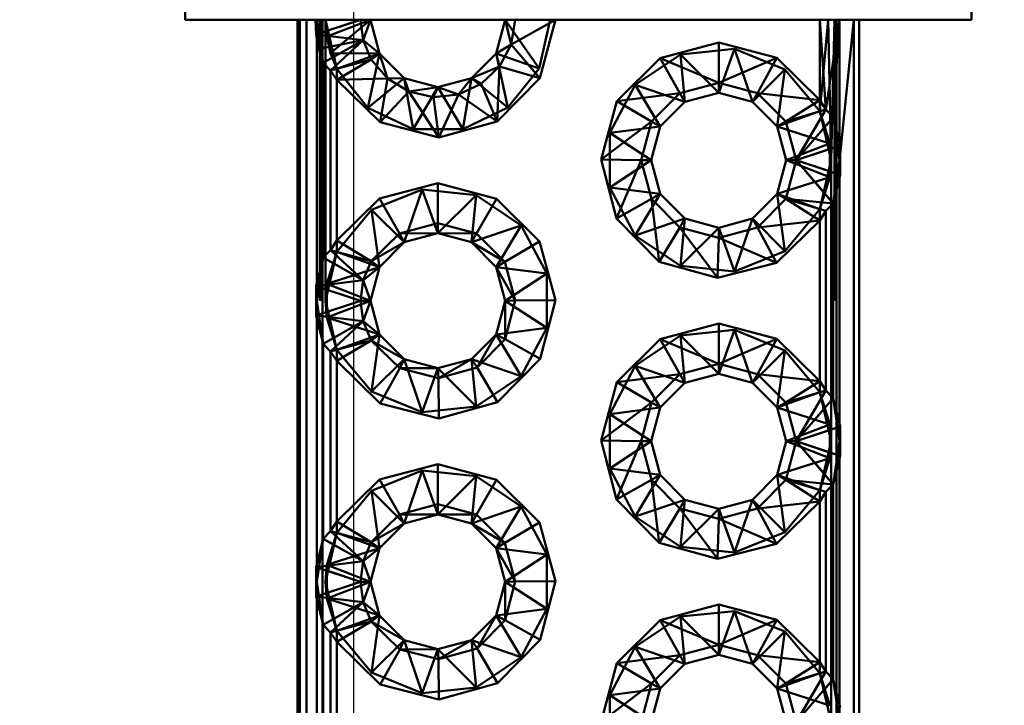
# Paper-space layout 'Layout1' of a CAD drawing. Extents: x -2 to 1033, y -36 to 596.
# Tile 18 of 127: x 38.95 to 40.71, y 226.16 to 227.38. Entities that reach past the tile are written whole.
import ezdxf

# ---------------------------------------------------------------- set-up
doc = ezdxf.new("R2010")
doc.units = 0
doc.linetypes.add('ACAD_ISO02W100', pattern=[15, 12, -3])
doc.linetypes.add('HP_01_CER_B', pattern=[8, 5, -1, 1, -1])
doc.layers.get('0').update_dxf_attribs({"linetype": 'CONTINUOUS'})
doc.layers.get('DEFPOINTS').update_dxf_attribs({"color": 132, "linetype": 'CONTINUOUS'})
for name, color, linetype, lineweight in [('SS_KOTY', 3, 'CONTINUOUS', 25), ('SS_OSY_025', 7, 'HP_01_CER_B', 25), ('SS_ZEBRIKY', 24, 'CONTINUOUS', 50)]:
    doc.layers.add(name, color=color, linetype=linetype, lineweight=lineweight)
doc.styles.add('ROMANS', font='romans.shx', dxfattribs={"width": 0.8})
doc.dimstyles.new('A-1_(2.5)_50AS', dxfattribs={"dimtxt": 2.5, "dimasz": 2, "dimexe": 1, "dimexo": 2, "dimgap": 0, "dimtad": 0, "dimdec": 1, "dimlfac": 50, "dimrnd": 1, "dimtxsty": 'ROMANS', "dimblk1": 'OBLIQUE', "dimblk2": 'OBLIQUE', "dimsah": 1, "dimcen": 2, "dimclrd": 256, "dimclre": 256, "dimclrt": 256, "dimadec": 1, "dimazin": 2, "dimtfac": 0.714286, "dimtdec": 1, "dimtmove": 0, "dimatfit": 3, "dimldrblk": 'OPEN', "dimfxl": 1, "dimtvp": 1.142857, "dimtfill": 1, "dimtolj": 1, "dimlwd": -1, "dimlwe": -1, "dimarcsym": 0})

# ---------------------------------------------------------------- blocks, each defined once
blk = doc.blocks.new('_Oblique')
at = {"color": 0, "linetype": 'ByBlock', "lineweight": -2}
blk.add_line((-0.5, -0.5), (0.5, 0.5), dxfattribs=at)
blk = doc.blocks.new('*D75')
at = {"layer": 'DEFPOINTS', "color": 0, "transparency": 16777216}
for p in [(43.0471, 238.5836), (35.7261, 227.3836), (38.8471, 227.3836, -5184)]:
    blk.add_point(p, dxfattribs=at)
at = {"layer": 'SS_KOTY', "transparency": 16777216}
for p, q in [((41.0471, 238.5836), (34.7261, 238.5836)), ((35.7261, 238.5836), (35.7261, 227.3836)), ((36.8471, 227.3836), (34.7261, 227.3836))]:
    blk.add_line(p, q, dxfattribs=at)
at = {"layer": 'SS_KOTY', "transparency": 16777216, "xscale": 2, "yscale": 2, "zscale": 2}
for p, rotation in [((35.7261, 238.5836), 90), ((35.7261, 227.3836), 270)]:
    blk.add_blockref('_Oblique', p, dxfattribs=dict(at, rotation=rotation))
at = {"layer": 'SS_KOTY', "transparency": 16777216, "insert": (32.869, 232.9836), "char_height": 2.5, "attachment_point": 5, "rotation": 90, "style": 'ROMANS', "bg_fill": 3, "box_fill_scale": 1.1, "bg_fill_color": 256, "bg_fill_true_color": 13158600, "bg_fill_transparency": 0}
blk.add_mtext('\\A1;560', dxfattribs=at)
blk = doc.blocks.new('_OPEN')
at = {"color": 0, "linetype": 'ByBlock'}
for p, q in [((-1, 0.16667), (0, 0)), ((0, 0), (-1, -0.16667)), ((0, 0), (-1, 0))]:
    blk.add_line(p, q, dxfattribs=at)

psp = doc.layouts.get("Layout1")

# ---------------------------------------------------------------- linework, layer by layer
at = {"layer": 'SS_ZEBRIKY', "color": 3, "linetype": 'ACAD_ISO02W100', "ltscale": 0.25}
for p, q in [((39.4986, 226.3635), (39.4854, 226.3591)), ((39.5015, 226.3645), (39.4986, 226.3635)), ((39.4854, 226.3591), (39.4807, 226.3576)), ((39.4807, 226.3576), (39.4858, 226.3569)), ((39.4858, 226.3569), (39.4992, 226.3553)), ((39.4992, 226.3553), (39.5037, 226.3547)), ((39.4993, 226.3537), (39.5171, 226.2965)), ((39.4993, 226.3537), (39.5931, 226.3236)), ((39.5037, 226.3547), (39.5641, 226.3471)), ((39.5641, 226.3471), (39.5122, 226.3177)), ((39.801, 226.3236), (39.8911, 226.3352)), ((39.8911, 226.3352), (39.8456, 226.2497)), ((40.1289, 226.3217), (40.2253, 226.3316)), ((40.2253, 226.3316), (40.1971, 226.2536)), ((40.2253, 226.3316), (40.2571, 226.2376)), ((40.2253, 226.3316), (40.315, 226.2952)), ((39.5107, 226.3169), (39.4931, 226.3069)), ((39.5122, 226.3177), (39.5107, 226.3169)), ((39.5931, 226.3236), (39.5171, 226.2965)), ((39.5931, 226.3236), (39.5791, 226.2221)), ((39.801, 226.3236), (39.8456, 226.2497)), ((40.0485, 226.2676), (40.1289, 226.3217)), ((40.1289, 226.3217), (40.1371, 226.2376)), ((40.1289, 226.3217), (40.1971, 226.2536)), ((39.5154, 226.3019), (39.5062, 226.2934)), ((39.5157, 226.3022), (39.5154, 226.3019)), ((39.5791, 226.2221), (39.5171, 226.2965)), ((39.5171, 226.2965), (39.5171, 226.2766)), ((40.2571, 226.2376), (40.315, 226.2952)), ((40.301, 226.1936), (40.315, 226.2952)), ((40.315, 226.2952), (40.3771, 226.2208)), ((39.6371, 226.2797), (39.5791, 226.2221)), ((39.6371, 226.2797), (39.6689, 226.1856)), ((39.7571, 226.2797), (39.7652, 226.1956)), ((39.7571, 226.2797), (39.8456, 226.2497)), ((39.6971, 226.2636), (39.6689, 226.1856)), ((39.6971, 226.2636), (39.7652, 226.1956)), ((40.003, 226.1821), (40.0485, 226.2676)), ((40.0931, 226.1936), (40.0485, 226.2676)), ((40.0485, 226.2676), (40.1371, 226.2376)), ((39.8456, 226.2497), (39.7652, 226.1956)), ((40.3771, 226.2208), (40.3771, 226.2407)), ((40.3879, 226.2239), (40.3771, 226.2207)), ((40.3802, 226.2107), (40.3879, 226.2239)), ((39.6689, 226.1856), (39.5791, 226.2221)), ((40.301, 226.1936), (40.3771, 226.2208)), ((40.3771, 226.2208), (40.3971, 226.1336)), ((40.3948, 226.1636), (40.3771, 226.2208)), ((40.3796, 226.2097), (40.3802, 226.2107)), ((40.3858, 226.1927), (40.401, 226.2103)), ((40.401, 226.2103), (40.4123, 226.1336)), ((39.7652, 226.1956), (39.6689, 226.1856)), ((40.003, 226.1821), (40.0931, 226.1936)), ((40.3948, 226.1636), (40.301, 226.1936)), ((40.384, 226.1906), (40.3858, 226.1927)), ((40.003, 226.1821), (40.0771, 226.1336)), ((40.003, 226.0852), (40.003, 226.1821)), ((40.4123, 226.1641), (40.4123, 226.1031))]:
    psp.add_line(p, q, dxfattribs=at)
at = {"layer": 'SS_ZEBRIKY', "color": 7, "linetype": 'Continuous', "ltscale": 0.25}
for p, q in [((39.4807, 226.3576), (39.4931, 226.3069)), ((39.4807, 226.3576), (39.5641, 226.3471)), ((39.4818, 225.9141), (39.4818, 226.3531)), ((39.5641, 226.3471), (39.4931, 226.3069)), ((39.5641, 226.3471), (39.5062, 226.2934)), ((39.5641, 226.3471), (39.5786, 226.3131)), ((39.5931, 226.3236), (39.5641, 226.3471)), ((40.0926, 226.3152), (40.1971, 226.3431)), ((40.1971, 226.3431), (40.3006, 226.3157)), ((40.1971, 226.3431), (40.1971, 226.2715)), ((39.5786, 226.3131), (39.5062, 226.2934)), ((39.5786, 226.3131), (39.5171, 226.2766)), ((39.5931, 226.3236), (39.5786, 226.3131)), ((39.6295, 226.2634), (39.5786, 226.3131)), ((39.6371, 226.2797), (39.5786, 226.3131)), ((39.6371, 226.2797), (39.5931, 226.3236)), ((39.801, 226.3236), (39.7571, 226.2797)), ((39.801, 226.3236), (39.767, 226.2648)), ((39.8169, 226.3155), (39.767, 226.2648)), ((39.801, 226.3236), (39.8169, 226.3155)), ((39.8791, 226.2801), (39.8169, 226.3155)), ((40.016, 226.239), (40.0926, 226.3152)), ((40.0926, 226.3152), (40.1281, 226.2531)), ((40.0926, 226.3152), (40.1971, 226.2715)), ((40.3006, 226.3157), (40.1971, 226.2715)), ((40.3006, 226.3157), (40.266, 226.2531)), ((40.3006, 226.3157), (40.3771, 226.2407)), ((39.4931, 226.3069), (39.5062, 226.2934)), ((39.4931, 225.9603), (39.4931, 226.3069)), ((39.5062, 226.2934), (39.5171, 226.2766)), ((39.5062, 226.2934), (39.5062, 225.9739)), ((39.5944, 226.2011), (39.5171, 226.2766)), ((39.5171, 226.2766), (39.5171, 225.9907)), ((39.6371, 226.2797), (39.6295, 226.2634)), ((39.6971, 226.2636), (39.6371, 226.2797)), ((39.7571, 226.2797), (39.6971, 226.2636)), ((39.7571, 226.2797), (39.6984, 226.2458)), ((39.7571, 226.2797), (39.767, 226.2648)), ((39.8791, 226.2801), (39.8033, 226.2031)), ((39.6295, 226.2634), (39.5944, 226.2011)), ((39.6971, 226.2636), (39.6295, 226.2634)), ((39.6984, 226.2458), (39.6295, 226.2634)), ((39.6971, 226.2636), (39.6984, 226.2458)), ((39.767, 226.2648), (39.6984, 226.2458)), ((39.767, 226.2648), (39.8033, 226.2031)), ((40.1971, 226.2715), (40.1281, 226.2531)), ((40.266, 226.2531), (40.1971, 226.2715)), ((40.1971, 226.2715), (40.1971, 226.2536)), ((39.6984, 226.2458), (39.6991, 226.1742)), ((40.016, 226.239), (40.1281, 226.2531)), ((40.1281, 226.2531), (40.0777, 226.2026)), ((40.1281, 226.2531), (40.1371, 226.2376)), ((40.1371, 226.2376), (40.1971, 226.2536)), ((40.1971, 226.2536), (40.2571, 226.2376)), ((40.266, 226.2531), (40.2571, 226.2376)), ((40.3165, 226.2026), (40.266, 226.2531)), ((40.3771, 226.2407), (40.266, 226.2531)), ((40.3771, 226.2407), (40.3165, 226.2026)), ((40.3771, 226.2407), (40.3879, 226.2239)), ((39.9876, 226.1347), (40.016, 226.239)), ((40.016, 226.239), (40.0777, 226.2026)), ((40.0931, 226.1936), (40.1371, 226.2376)), ((40.2571, 226.2376), (40.301, 226.1936)), ((40.3879, 226.2239), (40.3165, 226.2026)), ((40.335, 226.1336), (40.3879, 226.2239)), ((40.401, 226.2103), (40.3879, 226.2239)), ((40.335, 226.1336), (40.401, 226.2103)), ((40.4134, 226.1597), (40.401, 226.2103)), ((39.6991, 226.1742), (39.5944, 226.2011)), ((39.8033, 226.2031), (39.6991, 226.1742)), ((40.0777, 226.2026), (39.9876, 226.1347)), ((40.0777, 226.2026), (40.0592, 226.1336)), ((40.0771, 226.1336), (40.0931, 226.1936)), ((40.0931, 226.1936), (40.0777, 226.2026)), ((40.3165, 226.2026), (40.301, 226.1936)), ((40.301, 226.1936), (40.3171, 226.1336)), ((40.335, 226.1336), (40.3165, 226.2026))]:
    psp.add_line(p, q, dxfattribs=at)

# ---------------------------------------------------------------- dimensions: what is measured, and where the dimension line sits
at = {"layer": 'SS_KOTY'}
dim = psp.add_linear_dim(base=(35.7261, 227.3836), p1=(43.0471, 238.5836), p2=(38.8471, 227.3836, -5184), angle=90, dimstyle='A-1_(2.5)_50AS', dxfattribs=at)
dim.commit()
dim.dimension.update_dxf_attribs({"geometry": '*D75', "text_midpoint": (32.869, 232.9836)})

# ---------------------------------------------------------------- next in the draw order: linework, layer by layer
at = {"layer": 'SS_OSY_025'}
psp.add_line((39.5471, 229.969, -5184), (39.5471, 214.6244, -5184), dxfattribs=at)
at = {"layer": 'SS_ZEBRIKY', "color": 1, "linetype": 'Continuous', "ltscale": 0.25}
for p, q in [((39.2471, 228.7836), (39.2471, 227.3836)), ((40.6471, 227.3836), (40.6471, 227.4336)), ((39.2471, 227.3836), (40.6471, 227.3836))]:
    psp.add_line(p, q, dxfattribs=at)
at = {"layer": 'SS_ZEBRIKY', "color": 7, "linetype": 'Continuous', "ltscale": 0.25}
for p, q in [((39.4471, 227.3836), (39.4471, 219.3836)), ((39.4513, 227.3836), (39.4513, 219.3836)), ((39.4633, 227.3836), (39.4633, 219.3836)), ((39.4792, 227.3836), (39.4807, 227.3576)), ((39.4807, 227.3576), (39.5592, 227.3836)), ((39.5641, 227.3471), (39.5592, 227.3836)), ((39.5641, 227.3471), (39.5771, 227.3836)), ((39.5931, 227.3236), (39.5771, 227.3836)), ((39.8171, 227.3836), (39.801, 227.3236)), ((39.8171, 227.3836), (39.8277, 227.3395)), ((39.8277, 227.3395), (39.9065, 227.3836)), ((39.835, 227.3836), (39.8277, 227.3395)), ((39.9065, 227.3836), (39.8787, 227.2794)), ((40.3879, 227.2239), (40.3771, 227.3836)), ((40.3771, 227.2407), (40.3771, 227.3836)), ((40.4121, 227.3836), (40.3879, 227.2239)), ((40.4121, 227.3836), (40.401, 227.2103)), ((40.4121, 227.3836), (40.4123, 227.1643)), ((40.4377, 227.3836), (40.4134, 227.1443)), ((40.4377, 219.3836), (40.4377, 227.3836)), ((40.4471, 219.3836), (40.4471, 227.3836)), ((39.4807, 227.3576), (39.4854, 227.3319)), ((39.5641, 227.3471), (39.4807, 227.3576)), ((39.4818, 226.9141), (39.4818, 227.3516)), ((39.4854, 227.3319), (39.5641, 227.3471)), ((39.4931, 227.3069), (39.5641, 227.3471)), ((39.5062, 227.2934), (39.5641, 227.3471)), ((39.5786, 227.3131), (39.5641, 227.3471)), ((39.5641, 227.3471), (39.5931, 227.3236)), ((39.4854, 227.3319), (39.4931, 227.3069)), ((39.801, 227.3236), (39.8277, 227.3395)), ((39.8277, 227.3395), (39.8067, 227.3001)), ((39.8277, 227.3395), (39.8787, 227.2794)), ((40.0926, 227.3152), (40.1971, 227.3431)), ((40.1971, 227.3431), (40.3006, 227.3157)), ((40.1971, 227.3431), (40.1971, 227.2715)), ((39.5786, 227.3131), (39.5062, 227.2934)), ((39.5786, 227.3131), (39.5171, 227.2766)), ((39.5931, 227.3236), (39.5786, 227.3131)), ((39.6073, 227.2789), (39.5786, 227.3131)), ((39.5931, 227.3236), (39.6073, 227.2789)), ((39.6371, 227.2797), (39.5931, 227.3236)), ((39.801, 227.3236), (39.7571, 227.2797)), ((39.801, 227.3236), (39.8067, 227.3001)), ((40.016, 227.239), (40.0926, 227.3152)), ((40.0926, 227.3152), (40.1281, 227.2531)), ((40.1971, 227.2715), (40.0926, 227.3152)), ((40.3006, 227.3157), (40.1971, 227.2715)), ((40.3006, 227.3157), (40.266, 227.2531)), ((40.3006, 227.3157), (40.3771, 227.2407)), ((39.5062, 227.2934), (39.4931, 227.3069)), ((39.4931, 226.9603), (39.4931, 227.3069)), ((39.5171, 227.2766), (39.5062, 227.2934)), ((39.5062, 227.2934), (39.5062, 226.9739)), ((39.7571, 227.2797), (39.8067, 227.3001)), ((39.8067, 227.3001), (39.7742, 227.2694)), ((39.8067, 227.3001), (39.8027, 227.2028)), ((39.8067, 227.3001), (39.8787, 227.2794)), ((39.6073, 227.2789), (39.5171, 227.2766)), ((39.5942, 227.2012), (39.5171, 227.2766)), ((39.5171, 227.2766), (39.5171, 226.9907)), ((39.6073, 227.2789), (39.5942, 227.2012)), ((39.6371, 227.2797), (39.6073, 227.2789)), ((39.6456, 227.2557), (39.6073, 227.2789)), ((39.6371, 227.2797), (39.6456, 227.2557)), ((39.6971, 227.2636), (39.6371, 227.2797)), ((39.7571, 227.2797), (39.6971, 227.2636)), ((39.7571, 227.2797), (39.7336, 227.2507)), ((39.7571, 227.2797), (39.7742, 227.2694)), ((39.8787, 227.2794), (39.8027, 227.2028)), ((39.6971, 227.2636), (39.6456, 227.2557)), ((39.6971, 227.2636), (39.6892, 227.246)), ((39.6971, 227.2636), (39.7336, 227.2507)), ((39.7742, 227.2694), (39.7336, 227.2507)), ((39.7742, 227.2694), (39.8027, 227.2028)), ((40.1971, 227.2715), (40.1281, 227.2531)), ((40.266, 227.2531), (40.1971, 227.2715)), ((40.1971, 227.2715), (40.1971, 227.2536)), ((39.6456, 227.2557), (39.5942, 227.2012)), ((39.6456, 227.2557), (39.6987, 227.1742)), ((39.6892, 227.246), (39.6456, 227.2557)), ((39.7336, 227.2507), (39.6892, 227.246)), ((39.6892, 227.246), (39.6987, 227.1742)), ((39.7336, 227.2507), (39.6987, 227.1742)), ((39.7336, 227.2507), (39.8027, 227.2028)), ((40.016, 227.239), (40.1281, 227.2531)), ((40.1281, 227.2531), (40.0777, 227.2026)), ((40.1281, 227.2531), (40.1371, 227.2376)), ((40.1371, 227.2376), (40.1971, 227.2536)), ((40.1971, 227.2536), (40.2571, 227.2376)), ((40.266, 227.2531), (40.2571, 227.2376)), ((40.3165, 227.2026), (40.266, 227.2531)), ((40.3771, 227.2407), (40.266, 227.2531)), ((40.3771, 227.2407), (40.3165, 227.2026)), ((40.3879, 227.2239), (40.3771, 227.2407)), ((39.9876, 227.1347), (40.016, 227.239)), ((40.016, 227.239), (40.0777, 227.2026)), ((40.0931, 227.1936), (40.1371, 227.2376)), ((40.2571, 227.2376), (40.301, 227.1936)), ((40.3879, 227.2239), (40.3165, 227.2026)), ((40.335, 227.1336), (40.3879, 227.2239)), ((40.401, 227.2103), (40.3879, 227.2239)), ((40.401, 227.2103), (40.335, 227.1336)), ((40.4134, 227.1597), (40.401, 227.2103)), ((39.6987, 227.1742), (39.5942, 227.2012)), ((39.8027, 227.2028), (39.6987, 227.1742)), ((40.0777, 227.2026), (39.9876, 227.1347)), ((40.0777, 227.2026), (40.0592, 227.1336)), ((40.0771, 227.1336), (40.0931, 227.1936)), ((40.0931, 227.1936), (40.0777, 227.2026)), ((40.3165, 227.2026), (40.301, 227.1936)), ((40.301, 227.1936), (40.3171, 227.1336)), ((40.335, 227.1336), (40.3165, 227.2026)), ((40.4134, 227.1597), (40.335, 227.1336)), ((40.4134, 227.1076), (40.4134, 227.1597)), ((40.015, 227.0301), (39.9876, 227.1347)), ((39.9876, 227.1347), (40.0592, 227.1336)), ((40.0592, 227.1336), (40.015, 227.0301)), ((40.0592, 227.1336), (40.0777, 227.0647)), ((40.0771, 227.1336), (40.0592, 227.1336)), ((40.0931, 227.0736), (40.0771, 227.1336)), ((40.3171, 227.1336), (40.301, 227.0736)), ((40.335, 227.1336), (40.3165, 227.0647)), ((40.335, 227.1336), (40.3171, 227.1336)), ((40.335, 227.1336), (40.401, 227.0569)), ((40.4134, 227.1076), (40.335, 227.1336)), ((40.401, 227.0569), (40.4134, 227.1076)), ((40.4123, 227.1031), (40.4123, 226.6641)), ((39.5935, 227.0657), (39.6971, 227.0931)), ((39.6971, 227.0931), (39.8015, 227.0652)), ((39.6971, 227.0931), (39.6971, 227.0215)), ((39.5171, 226.9907), (39.5935, 227.0657)), ((39.5935, 227.0657), (39.6289, 227.0035)), ((39.8015, 227.0652), (39.7658, 227.0032)), ((39.8015, 227.0652), (39.8781, 226.989)), ((40.0777, 227.0647), (40.015, 227.0301)), ((40.0931, 227.0736), (40.0777, 227.0647)), ((40.0777, 227.0647), (40.0909, 226.9531)), ((40.0777, 227.0647), (40.1281, 227.0142)), ((40.1371, 227.0297), (40.0931, 227.0736)), ((40.301, 227.0736), (40.2571, 227.0297)), ((40.266, 227.0142), (40.3165, 227.0647)), ((40.3165, 227.0647), (40.301, 227.0736)), ((40.3165, 227.0647), (40.3771, 227.0266)), ((40.3879, 227.0434), (40.3165, 227.0647)), ((40.401, 227.0569), (40.3165, 227.0647)), ((40.401, 227.0569), (40.3879, 227.0434)), ((40.401, 226.7103), (40.401, 227.0569)), ((40.0909, 226.9531), (40.015, 227.0301)), ((40.1371, 227.0297), (40.1281, 227.0142)), ((40.1971, 227.0136), (40.1371, 227.0297)), ((40.2571, 227.0297), (40.1971, 227.0136)), ((40.2571, 227.0297), (40.266, 227.0142)), ((40.3771, 227.0266), (40.3879, 227.0434)), ((40.3879, 227.0434), (40.3879, 226.7239)), ((39.6971, 227.0215), (39.6289, 227.0035)), ((39.7658, 227.0032), (39.6971, 227.0215)), ((39.6971, 227.0215), (39.6971, 227.0036)), ((40.1281, 227.0142), (40.0909, 226.9531)), ((40.1281, 227.0142), (40.195, 226.9242)), ((40.1281, 227.0142), (40.1971, 226.9958)), ((40.1971, 226.9958), (40.266, 227.0142)), ((40.1971, 227.0136), (40.1971, 226.9958)), ((40.266, 227.0142), (40.3771, 227.0266)), ((40.266, 227.0142), (40.2997, 226.9511)), ((40.3771, 227.0266), (40.2997, 226.9511)), ((40.3771, 226.7407), (40.3771, 227.0266)), ((39.6289, 227.0035), (39.5786, 226.9541)), ((39.6289, 227.0035), (39.6971, 227.0036)), ((39.6289, 227.0035), (39.6371, 226.9876)), ((39.6371, 226.9876), (39.6971, 227.0036)), ((39.6971, 227.0036), (39.7571, 226.9876)), ((39.7658, 227.0032), (39.6971, 227.0036)), ((39.7658, 227.0032), (39.7571, 226.9876)), ((39.8163, 226.953), (39.7658, 227.0032)), ((40.1971, 226.9958), (40.195, 226.9242)), ((40.1971, 226.9958), (40.2997, 226.9511)), ((39.5171, 226.9907), (39.5062, 226.9739)), ((39.5171, 226.9907), (39.5786, 226.9541)), ((39.6371, 226.9876), (39.5786, 226.9541)), ((39.5931, 226.9436), (39.6371, 226.9876)), ((39.7571, 226.9876), (39.801, 226.9436)), ((39.8163, 226.953), (39.7571, 226.9876)), ((39.8781, 226.989), (39.8163, 226.953)), ((39.8781, 226.989), (39.9065, 226.8847)), ((39.4931, 226.9603), (39.4807, 226.9097)), ((39.5062, 226.9739), (39.4931, 226.9603)), ((39.5641, 226.9202), (39.4931, 226.9603)), ((39.5062, 226.9739), (39.5641, 226.9202)), ((39.5786, 226.9541), (39.5062, 226.9739)), ((39.5786, 226.9541), (39.5641, 226.9202)), ((39.5931, 226.9436), (39.5641, 226.9202)), ((39.5771, 226.8836), (39.5931, 226.9436)), ((39.5786, 226.9541), (39.5931, 226.9436)), ((39.8163, 226.953), (39.801, 226.9436)), ((39.801, 226.9436), (39.8171, 226.8836)), ((39.835, 226.8843), (39.801, 226.9436)), ((39.835, 226.8843), (39.8163, 226.953)), ((40.195, 226.9242), (40.0909, 226.9531)), ((40.2997, 226.9511), (40.195, 226.9242)), ((39.5641, 226.9202), (39.4807, 226.9097)), ((39.5592, 226.8836), (39.4807, 226.9097)), ((39.4807, 226.9097), (39.4807, 226.8576)), ((39.5641, 226.9202), (39.5592, 226.8836)), ((39.5771, 226.8836), (39.5641, 226.9202)), ((39.5592, 226.8836), (39.4807, 226.8576)), ((39.5592, 226.8836), (39.5641, 226.8471)), ((39.5771, 226.8836), (39.5592, 226.8836)), ((39.5771, 226.8836), (39.5641, 226.8471)), ((39.5931, 226.8236), (39.5771, 226.8836)), ((39.8171, 226.8836), (39.801, 226.8236)), ((39.8169, 226.8155), (39.835, 226.8843)), ((39.8169, 226.8155), (39.8171, 226.8836)), ((39.835, 226.8843), (39.8171, 226.8836)), ((39.9065, 226.8847), (39.835, 226.8843)), ((39.9065, 226.8847), (39.8791, 226.7801)), ((39.4807, 226.8576), (39.4931, 226.8069)), ((39.4807, 226.8576), (39.5641, 226.8471)), ((39.4818, 226.4141), (39.4818, 226.8531)), ((39.5641, 226.8471), (39.4931, 226.8069)), ((39.5641, 226.8471), (39.5062, 226.7934)), ((39.5641, 226.8471), (39.5786, 226.8131)), ((39.5931, 226.8236), (39.5641, 226.8471)), ((40.0926, 226.8152), (40.1971, 226.8431)), ((40.1971, 226.8431), (40.3006, 226.8157)), ((40.1971, 226.8431), (40.1971, 226.7715)), ((39.5931, 226.8236), (39.5786, 226.8131)), ((39.6371, 226.7797), (39.5931, 226.8236)), ((39.801, 226.8236), (39.7571, 226.7797)), ((39.767, 226.7648), (39.801, 226.8236)), ((39.8169, 226.8155), (39.801, 226.8236)), ((39.5062, 226.7934), (39.4931, 226.8069)), ((39.4931, 226.4603), (39.4931, 226.8069)), ((39.5786, 226.8131), (39.5062, 226.7934)), ((39.5786, 226.8131), (39.5171, 226.7766)), ((39.6295, 226.7634), (39.5786, 226.8131)), ((39.6371, 226.7797), (39.5786, 226.8131)), ((39.8169, 226.8155), (39.767, 226.7648)), ((39.8791, 226.7801), (39.8169, 226.8155)), ((40.016, 226.739), (40.0926, 226.8152)), ((40.0926, 226.8152), (40.1281, 226.7531)), ((40.0926, 226.8152), (40.1971, 226.7715)), ((40.3006, 226.8157), (40.1971, 226.7715)), ((40.3006, 226.8157), (40.266, 226.7531)), ((40.3006, 226.8157), (40.3771, 226.7407)), ((39.5171, 226.7766), (39.5062, 226.7934)), ((39.5062, 226.7934), (39.5062, 226.4739)), ((39.5944, 226.7011), (39.5171, 226.7766)), ((39.5171, 226.7766), (39.5171, 226.4907)), ((39.6371, 226.7797), (39.6295, 226.7634)), ((39.6971, 226.7636), (39.6371, 226.7797)), ((39.7571, 226.7797), (39.6971, 226.7636)), ((39.7571, 226.7797), (39.6984, 226.7458)), ((39.7571, 226.7797), (39.767, 226.7648)), ((39.8791, 226.7801), (39.8033, 226.7031)), ((40.1971, 226.7715), (40.1281, 226.7531)), ((40.266, 226.7531), (40.1971, 226.7715)), ((40.1971, 226.7715), (40.1971, 226.7536)), ((39.6295, 226.7634), (39.5944, 226.7011)), ((39.6971, 226.7636), (39.6295, 226.7634)), ((39.6984, 226.7458), (39.6295, 226.7634)), ((39.6971, 226.7636), (39.6984, 226.7458)), ((39.767, 226.7648), (39.6984, 226.7458)), ((39.767, 226.7648), (39.8033, 226.7031)), ((40.016, 226.739), (40.1281, 226.7531)), ((40.1281, 226.7531), (40.0777, 226.7026)), ((40.1281, 226.7531), (40.1371, 226.7376)), ((40.1371, 226.7376), (40.1971, 226.7536)), ((40.1971, 226.7536), (40.2571, 226.7376)), ((40.266, 226.7531), (40.2571, 226.7376)), ((40.3165, 226.7026), (40.266, 226.7531)), ((40.3771, 226.7407), (40.266, 226.7531)), ((39.6984, 226.7458), (39.6991, 226.6742)), ((39.9876, 226.6347), (40.016, 226.739)), ((40.016, 226.739), (40.0777, 226.7026)), ((40.0931, 226.6936), (40.1371, 226.7376)), ((40.2571, 226.7376), (40.301, 226.6936)), ((40.3771, 226.7407), (40.3165, 226.7026)), ((40.3771, 226.7407), (40.3879, 226.7239)), ((40.3879, 226.7239), (40.3165, 226.7026)), ((40.335, 226.6336), (40.3879, 226.7239)), ((40.401, 226.7103), (40.3879, 226.7239)), ((39.6991, 226.6742), (39.5944, 226.7011)), ((39.8033, 226.7031), (39.6991, 226.6742)), ((40.0777, 226.7026), (39.9876, 226.6347)), ((40.0777, 226.7026), (40.0592, 226.6336)), ((40.0931, 226.6936), (40.0777, 226.7026)), ((40.3165, 226.7026), (40.301, 226.6936)), ((40.3165, 226.7026), (40.335, 226.6336)), ((40.335, 226.6336), (40.401, 226.7103)), ((40.4134, 226.6597), (40.401, 226.7103)), ((40.0771, 226.6336), (40.0931, 226.6936)), ((40.301, 226.6936), (40.3171, 226.6336)), ((40.4134, 226.6597), (40.335, 226.6336)), ((40.4134, 226.6076), (40.4134, 226.6597)), ((40.015, 226.5301), (39.9876, 226.6347)), ((40.0592, 226.6336), (39.9876, 226.6347)), ((40.0592, 226.6336), (40.015, 226.5301)), ((40.0592, 226.6336), (40.0777, 226.5647)), ((40.0771, 226.6336), (40.0592, 226.6336)), ((40.0931, 226.5736), (40.0771, 226.6336)), ((40.3171, 226.6336), (40.301, 226.5736)), ((40.335, 226.6336), (40.3165, 226.5647)), ((40.335, 226.6336), (40.3171, 226.6336)), ((40.401, 226.5569), (40.335, 226.6336)), ((40.4134, 226.6076), (40.335, 226.6336)), ((39.5935, 226.5657), (39.6971, 226.5931)), ((39.6971, 226.5931), (39.8015, 226.5652)), ((39.6971, 226.5931), (39.6971, 226.5215)), ((40.401, 226.5569), (40.4134, 226.6076)), ((40.4123, 226.6031), (40.4123, 226.1641)), ((40.0931, 226.5736), (40.0777, 226.5647)), ((40.1371, 226.5297), (40.0931, 226.5736)), ((40.301, 226.5736), (40.2571, 226.5297)), ((40.3165, 226.5647), (40.301, 226.5736)), ((39.5171, 226.4907), (39.5935, 226.5657)), ((39.5935, 226.5657), (39.6289, 226.5035)), ((39.8015, 226.5652), (39.7658, 226.5032)), ((39.8015, 226.5652), (39.8781, 226.489)), ((40.0777, 226.5647), (40.015, 226.5301)), ((40.0777, 226.5647), (40.0909, 226.4531)), ((40.0777, 226.5647), (40.1281, 226.5142)), ((40.266, 226.5142), (40.3165, 226.5647)), ((40.3165, 226.5647), (40.3771, 226.5266)), ((40.3165, 226.5647), (40.3879, 226.5434)), ((40.401, 226.5569), (40.3165, 226.5647)), ((40.3879, 226.5434), (40.401, 226.5569)), ((40.401, 226.2103), (40.401, 226.5569)), ((40.3879, 226.5434), (40.3771, 226.5266)), ((40.3879, 226.5434), (40.3879, 226.2239)), ((39.6971, 226.5215), (39.6289, 226.5035)), ((39.6971, 226.5215), (39.7658, 226.5032)), ((39.6971, 226.5215), (39.6971, 226.5036)), ((40.0909, 226.4531), (40.015, 226.5301)), ((40.1371, 226.5297), (40.1281, 226.5142)), ((40.1971, 226.5136), (40.1371, 226.5297)), ((40.2571, 226.5297), (40.1971, 226.5136)), ((40.2571, 226.5297), (40.266, 226.5142)), ((40.266, 226.5142), (40.3771, 226.5266)), ((40.3771, 226.5266), (40.2997, 226.4511)), ((40.3771, 226.2407), (40.3771, 226.5266)), ((39.5786, 226.4541), (39.6289, 226.5035)), ((39.6289, 226.5035), (39.6971, 226.5036)), ((39.6289, 226.5035), (39.6371, 226.4876)), ((39.6371, 226.4876), (39.6971, 226.5036)), ((39.6971, 226.5036), (39.7571, 226.4876)), ((39.7658, 226.5032), (39.6971, 226.5036)), ((39.7658, 226.5032), (39.7571, 226.4876)), ((39.7658, 226.5032), (39.8163, 226.453)), ((40.1281, 226.5142), (40.0909, 226.4531)), ((40.1281, 226.5142), (40.195, 226.4242)), ((40.1281, 226.5142), (40.1971, 226.4957)), ((40.1971, 226.4957), (40.266, 226.5142)), ((40.1971, 226.5136), (40.1971, 226.4957)), ((40.266, 226.5142), (40.2997, 226.4511)), ((39.5171, 226.4907), (39.5062, 226.4739)), ((39.5171, 226.4907), (39.5786, 226.4541)), ((39.5786, 226.4541), (39.6371, 226.4876)), ((39.5931, 226.4436), (39.6371, 226.4876)), ((39.7571, 226.4876), (39.801, 226.4436)), ((39.8163, 226.453), (39.7571, 226.4876)), ((39.8163, 226.453), (39.8781, 226.489)), ((39.8781, 226.489), (39.9065, 226.3847)), ((40.1971, 226.4957), (40.195, 226.4242)), ((40.1971, 226.4957), (40.2997, 226.4511)), ((39.5062, 226.4739), (39.4931, 226.4603)), ((39.5062, 226.4739), (39.5641, 226.4202)), ((39.5062, 226.4739), (39.5786, 226.4541)), ((39.4931, 226.4603), (39.4807, 226.4097)), ((39.4931, 226.4603), (39.5641, 226.4202)), ((39.5786, 226.4541), (39.5641, 226.4202)), ((39.5931, 226.4436), (39.5786, 226.4541)), ((39.8163, 226.453), (39.801, 226.4436)), ((39.835, 226.3843), (39.8163, 226.453)), ((40.195, 226.4242), (40.0909, 226.4531)), ((40.2997, 226.4511), (40.195, 226.4242)), ((39.5641, 226.4202), (39.5931, 226.4436)), ((39.5771, 226.3836), (39.5931, 226.4436)), ((39.801, 226.4436), (39.8171, 226.3836)), ((39.835, 226.3843), (39.801, 226.4436)), ((39.5641, 226.4202), (39.4807, 226.4097)), ((39.5641, 226.4202), (39.5592, 226.3836)), ((39.5641, 226.4202), (39.5771, 226.3836)), ((39.4807, 226.4097), (39.5592, 226.3836)), ((39.4807, 226.4097), (39.4807, 226.3576)), ((39.5592, 226.3836), (39.4807, 226.3576)), ((39.5592, 226.3836), (39.5641, 226.3471)), ((39.5771, 226.3836), (39.5592, 226.3836)), ((39.5771, 226.3836), (39.5641, 226.3471)), ((39.5931, 226.3236), (39.5771, 226.3836)), ((39.8171, 226.3836), (39.801, 226.3236)), ((39.8169, 226.3155), (39.835, 226.3843)), ((39.8169, 226.3155), (39.8171, 226.3836)), ((39.835, 226.3843), (39.8171, 226.3836)), ((39.9065, 226.3847), (39.835, 226.3843)), ((39.9065, 226.3847), (39.8791, 226.2801))]:
    psp.add_line(p, q, dxfattribs=at)
at = {"layer": 'SS_ZEBRIKY', "color": 3, "linetype": 'ACAD_ISO02W100', "ltscale": 0.25}
for p, q in [((39.4807, 227.3576), (39.4818, 227.3836)), ((39.4854, 227.3319), (39.4818, 227.3836)), ((39.4931, 227.3069), (39.4818, 227.3836)), ((39.4818, 227.3516), (39.4818, 227.3836)), ((39.4871, 219.3836), (39.4871, 227.3836)), ((39.4882, 219.3836), (39.4882, 227.3836)), ((39.4917, 227.3836), (39.4917, 219.3836)), ((39.4971, 227.3836), (39.4993, 227.3537)), ((39.4971, 227.3836), (39.506, 227.3244)), ((39.5171, 227.2965), (39.4971, 227.3836)), ((39.4971, 219.3836), (39.4971, 227.3836)), ((39.4993, 227.3537), (39.5771, 227.3836)), ((39.5015, 227.3645), (39.5592, 227.3836)), ((39.506, 227.3244), (39.5771, 227.3836)), ((39.8171, 227.3836), (39.8773, 227.2969)), ((39.8971, 227.3836), (39.8773, 227.2969)), ((40.3921, 227.3836), (40.3771, 227.2208)), ((40.3921, 227.3836), (40.3971, 227.1336)), ((40.4031, 227.3836), (40.3971, 227.1336)), ((40.4031, 219.3836), (40.4031, 227.3836)), ((40.4071, 227.3836), (40.4071, 219.3836)), ((39.4854, 227.3591), (39.4986, 227.3635)), ((39.4986, 227.3635), (39.5015, 227.3645)), ((39.4992, 227.3553), (39.4858, 227.3569)), ((39.5037, 227.3547), (39.4992, 227.3553)), ((39.4993, 227.3537), (39.506, 227.3244)), ((39.5122, 227.3177), (39.5641, 227.3471)), ((39.4854, 227.3319), (39.4893, 227.3326)), ((39.4893, 227.3326), (39.5035, 227.3354)), ((39.5035, 227.3354), (39.5079, 227.3362)), ((40.1289, 227.3217), (40.2253, 227.3316)), ((40.2253, 227.3316), (40.1971, 227.2536)), ((40.2571, 227.2376), (40.2253, 227.3316)), ((40.2253, 227.3316), (40.315, 227.2952)), ((39.4931, 227.3069), (39.5093, 227.3161)), ((39.506, 227.3244), (39.5171, 227.2965)), ((39.5931, 227.3236), (39.506, 227.3244)), ((39.5093, 227.3161), (39.5122, 227.3177)), ((39.5931, 227.3236), (39.5171, 227.2965)), ((39.5727, 227.227), (39.5931, 227.3236)), ((39.801, 227.3236), (39.8219, 227.2274)), ((39.801, 227.3236), (39.8773, 227.2969)), ((40.0485, 227.2676), (40.1289, 227.3217)), ((40.1289, 227.3217), (40.1371, 227.2376)), ((40.1971, 227.2536), (40.1289, 227.3217)), ((39.5062, 227.2934), (39.5151, 227.3016)), ((39.5151, 227.3016), (39.5157, 227.3022)), ((39.5727, 227.227), (39.5171, 227.2965)), ((39.5171, 227.2965), (39.5171, 227.2766)), ((39.8773, 227.2969), (39.8219, 227.2274)), ((40.315, 227.2952), (40.2571, 227.2376)), ((40.301, 227.1936), (40.315, 227.2952)), ((40.315, 227.2952), (40.3771, 227.2208)), ((39.6371, 227.2797), (39.5727, 227.227)), ((39.6371, 227.2797), (39.6529, 227.1886)), ((39.7571, 227.2797), (39.7418, 227.1887)), ((39.7571, 227.2797), (39.8219, 227.2274)), ((39.6971, 227.2636), (39.6529, 227.1886)), ((39.6971, 227.2636), (39.7418, 227.1887)), ((40.003, 227.1821), (40.0485, 227.2676)), ((40.0485, 227.2676), (40.0931, 227.1936)), ((40.1371, 227.2376), (40.0485, 227.2676)), ((40.266, 227.2531), (40.1971, 227.2715)), ((40.3771, 227.2208), (40.3771, 227.2407)), ((39.6529, 227.1886), (39.5727, 227.227)), ((39.8219, 227.2274), (39.7418, 227.1887)), ((40.3879, 227.2239), (40.3771, 227.2207)), ((40.3802, 227.2107), (40.3879, 227.2239)), ((40.3771, 227.2208), (40.301, 227.1936)), ((40.3771, 227.2208), (40.3971, 227.1336)), ((40.3948, 227.1636), (40.3771, 227.2208)), ((40.3796, 227.2097), (40.3802, 227.2107)), ((40.401, 227.2103), (40.3858, 227.1927)), ((40.401, 227.2103), (40.4123, 227.1336)), ((39.7418, 227.1887), (39.6529, 227.1886)), ((40.0931, 227.1936), (40.003, 227.1821)), ((40.3948, 227.1636), (40.301, 227.1936)), ((40.3858, 227.1927), (40.384, 227.1906)), ((40.003, 227.1821), (40.0771, 227.1336)), ((40.003, 227.0852), (40.003, 227.1821)), ((40.3948, 227.1636), (40.3171, 227.1336)), ((40.3927, 227.1528), (40.335, 227.1336)), ((40.4087, 227.1581), (40.3927, 227.1528)), ((40.3971, 227.1336), (40.3948, 227.1636)), ((40.3948, 227.1037), (40.3948, 227.1636)), ((40.4134, 227.1597), (40.4087, 227.1581)), ((40.4123, 227.1643), (40.4123, 227.1336)), ((40.4134, 227.1597), (40.4123, 227.1336)), ((40.4134, 227.1443), (40.4123, 227.1336)), ((40.0771, 227.1336), (40.003, 227.0852)), ((40.3948, 227.1037), (40.3171, 227.1336)), ((40.335, 227.1336), (40.384, 227.0767)), ((40.3927, 227.1145), (40.335, 227.1336)), ((40.3971, 227.1336), (40.3771, 227.0465)), ((40.3948, 227.1037), (40.3971, 227.1336)), ((40.3971, 227.1336), (40.3971, 219.6336)), ((40.4123, 227.1336), (40.401, 227.0569)), ((40.4134, 227.1076), (40.4123, 227.1336)), ((40.4123, 227.1336), (40.4123, 227.1031)), ((40.3948, 227.1037), (40.301, 227.0736)), ((40.3771, 227.0465), (40.3948, 227.1037)), ((40.3956, 227.1135), (40.3927, 227.1145)), ((40.4087, 227.1091), (40.3956, 227.1135)), ((39.5791, 227.0452), (39.6689, 227.0816)), ((39.6689, 227.0816), (39.6371, 226.9876)), ((39.6689, 227.0816), (39.6971, 227.0036)), ((39.6689, 227.0816), (39.7652, 227.0717)), ((40.0485, 226.9997), (40.003, 227.0852)), ((40.0931, 227.0736), (40.003, 227.0852)), ((39.7652, 227.0717), (39.6971, 227.0036)), ((39.7652, 227.0717), (39.7571, 226.9876)), ((39.7652, 227.0717), (39.8456, 227.0176)), ((40.0931, 227.0736), (40.0485, 226.9997)), ((40.315, 226.9721), (40.301, 227.0736)), ((40.3771, 227.0465), (40.301, 227.0736)), ((40.384, 227.0767), (40.3858, 227.0746)), ((40.3858, 227.0746), (40.401, 227.0569)), ((40.3771, 227.0465), (40.315, 226.9721)), ((40.3879, 227.0434), (40.3771, 227.0466)), ((40.3771, 227.0266), (40.3771, 227.0465)), ((40.3809, 227.0588), (40.3799, 227.0589)), ((39.5171, 226.9708), (39.5791, 227.0452)), ((39.5791, 227.0452), (39.5931, 226.9436)), ((39.6371, 226.9876), (39.5791, 227.0452)), ((40.1371, 227.0297), (40.0485, 226.9997)), ((40.1371, 227.0297), (40.1289, 226.9456)), ((40.2571, 227.0297), (40.2253, 226.9356)), ((40.2571, 227.0297), (40.315, 226.9721)), ((39.8456, 227.0176), (39.7571, 226.9876)), ((39.8456, 227.0176), (39.801, 226.9436)), ((39.8456, 227.0176), (39.8911, 226.9321)), ((40.1971, 227.0136), (40.1289, 226.9456)), ((40.1971, 227.0136), (40.2253, 226.9356)), ((40.1289, 226.9456), (40.0485, 226.9997)), ((39.5171, 226.9907), (39.5171, 226.9708)), ((39.4818, 226.8836), (39.4931, 226.9603)), ((39.5107, 226.9504), (39.4931, 226.9603)), ((39.4971, 226.8836), (39.5171, 226.9708)), ((39.5171, 226.9708), (39.4993, 226.9136)), ((39.5062, 226.9739), (39.5154, 226.9654)), ((39.5154, 226.9654), (39.5157, 226.9651)), ((39.5931, 226.9436), (39.5171, 226.9708)), ((40.315, 226.9721), (40.2253, 226.9356)), ((39.5931, 226.9436), (39.4993, 226.9136)), ((39.5122, 226.9496), (39.5107, 226.9504)), ((39.5641, 226.9202), (39.5122, 226.9496)), ((39.8911, 226.9321), (39.801, 226.9436)), ((40.2253, 226.9356), (40.1289, 226.9456)), ((39.8911, 226.9321), (39.8171, 226.8836)), ((39.8911, 226.9321), (39.8911, 226.8352)), ((39.4992, 226.912), (39.4807, 226.9097)), ((39.4818, 226.8836), (39.4807, 226.9097)), ((39.4854, 226.9081), (39.4807, 226.9097)), ((39.4818, 226.8531), (39.4818, 226.9141)), ((39.4986, 226.9038), (39.4854, 226.9081)), ((39.4993, 226.9136), (39.4971, 226.8836)), ((39.5037, 226.9126), (39.4992, 226.912)), ((39.5771, 226.8836), (39.4993, 226.9136)), ((39.4993, 226.9136), (39.4993, 226.8537)), ((39.5015, 226.9028), (39.4986, 226.9038)), ((39.4818, 226.8836), (39.4807, 226.8576)), ((39.4931, 226.8069), (39.4818, 226.8836)), ((39.4971, 226.8836), (39.4993, 226.8537)), ((39.5171, 226.7965), (39.4971, 226.8836)), ((39.5771, 226.8836), (39.4993, 226.8537)), ((39.8911, 226.8352), (39.8171, 226.8836)), ((39.4854, 226.8591), (39.4807, 226.8576)), ((39.4986, 226.8635), (39.4854, 226.8591)), ((39.4858, 226.8569), (39.4992, 226.8553)), ((39.5015, 226.8645), (39.4986, 226.8635)), ((39.4993, 226.8537), (39.5171, 226.7965)), ((39.5931, 226.8236), (39.4993, 226.8537)), ((39.5641, 226.8471), (39.5122, 226.8177)), ((39.5931, 226.8236), (39.5171, 226.7965)), ((39.5931, 226.8236), (39.5791, 226.7221)), ((39.8911, 226.8352), (39.801, 226.8236)), ((39.8456, 226.7497), (39.801, 226.8236)), ((39.8911, 226.8352), (39.8456, 226.7497)), ((40.0485, 226.7676), (40.1289, 226.8217)), ((40.1289, 226.8217), (40.2253, 226.8316)), ((40.1289, 226.8217), (40.1371, 226.7376)), ((40.1971, 226.7536), (40.1289, 226.8217)), ((40.2253, 226.8316), (40.1971, 226.7536)), ((40.2253, 226.8316), (40.2571, 226.7376)), ((40.2253, 226.8316), (40.315, 226.7952)), ((39.5107, 226.8169), (39.4931, 226.8069)), ((39.5154, 226.8019), (39.5062, 226.7934)), ((39.5122, 226.8177), (39.5107, 226.8169)), ((39.5157, 226.8022), (39.5154, 226.8019)), ((39.5791, 226.7221), (39.5171, 226.7965)), ((39.5171, 226.7965), (39.5171, 226.7766)), ((40.315, 226.7952), (40.2571, 226.7376)), ((40.301, 226.6936), (40.315, 226.7952)), ((40.315, 226.7952), (40.3771, 226.7208)), ((39.6371, 226.7797), (39.5791, 226.7221)), ((39.6371, 226.7797), (39.6689, 226.6856)), ((39.7571, 226.7797), (39.7652, 226.6956)), ((39.7571, 226.7797), (39.8456, 226.7497)), ((40.003, 226.6821), (40.0485, 226.7676)), ((40.0485, 226.7676), (40.0931, 226.6936)), ((40.0485, 226.7676), (40.1371, 226.7376)), ((39.6971, 226.7636), (39.6689, 226.6856)), ((39.6971, 226.7636), (39.7652, 226.6956)), ((39.8456, 226.7497), (39.7652, 226.6956)), ((40.3771, 226.7208), (40.3771, 226.7407)), ((39.6689, 226.6856), (39.5791, 226.7221)), ((40.301, 226.6936), (40.3771, 226.7208)), ((40.3879, 226.7239), (40.3771, 226.7207)), ((40.3771, 226.7208), (40.3971, 226.6336)), ((40.3948, 226.6636), (40.3771, 226.7208)), ((40.3802, 226.7107), (40.3879, 226.7239)), ((39.7652, 226.6956), (39.6689, 226.6856)), ((40.3796, 226.7097), (40.3802, 226.7107)), ((40.401, 226.7103), (40.4123, 226.6336)), ((40.0931, 226.6936), (40.003, 226.6821)), ((40.003, 226.6821), (40.0771, 226.6336)), ((40.003, 226.5852), (40.003, 226.6821)), ((40.3948, 226.6636), (40.301, 226.6936)), ((40.335, 226.6336), (40.384, 226.6906)), ((40.384, 226.6906), (40.3858, 226.6927)), ((40.3948, 226.6636), (40.3171, 226.6336)), ((40.3971, 226.6336), (40.3948, 226.6636)), ((40.3948, 226.6037), (40.3948, 226.6636)), ((40.4123, 226.6641), (40.4123, 226.6031)), ((40.3927, 226.6528), (40.335, 226.6336)), ((40.3956, 226.6538), (40.3927, 226.6528)), ((40.4087, 226.6581), (40.3956, 226.6538)), ((40.4134, 226.6597), (40.4123, 226.6336)), ((40.0771, 226.6336), (40.003, 226.5852)), ((40.3948, 226.6037), (40.3171, 226.6336)), ((40.384, 226.5767), (40.335, 226.6336)), ((40.3927, 226.6145), (40.335, 226.6336)), ((40.3971, 226.6336), (40.3771, 226.5465)), ((40.3948, 226.6037), (40.3971, 226.6336)), ((40.4123, 226.6336), (40.401, 226.5569)), ((40.4134, 226.6076), (40.4123, 226.6336)), ((40.3956, 226.6135), (40.3927, 226.6145)), ((40.4087, 226.6091), (40.3956, 226.6135)), ((40.3948, 226.6037), (40.301, 226.5736)), ((40.3771, 226.5465), (40.3948, 226.6037)), ((39.5791, 226.5452), (39.6689, 226.5816)), ((39.6689, 226.5816), (39.6371, 226.4876)), ((39.6689, 226.5816), (39.6971, 226.5036)), ((39.6689, 226.5816), (39.7652, 226.5717)), ((40.0485, 226.4997), (40.003, 226.5852)), ((40.0931, 226.5736), (40.003, 226.5852)), ((40.0931, 226.5736), (40.0485, 226.4997)), ((40.315, 226.4721), (40.301, 226.5736)), ((40.3771, 226.5465), (40.301, 226.5736)), ((40.3858, 226.5746), (40.384, 226.5767)), ((39.7652, 226.5717), (39.6971, 226.5036)), ((39.7652, 226.5717), (39.7571, 226.4876)), ((39.7652, 226.5717), (39.8456, 226.5176)), ((40.401, 226.5569), (40.3799, 226.5589)), ((39.5171, 226.4708), (39.5791, 226.5452)), ((39.5791, 226.5452), (39.5931, 226.4436)), ((39.5791, 226.5452), (39.6371, 226.4876)), ((40.3771, 226.5465), (40.315, 226.4721)), ((40.3771, 226.5466), (40.3879, 226.5434)), ((40.3771, 226.5266), (40.3771, 226.5465)), ((40.1371, 226.5297), (40.0485, 226.4997)), ((40.1371, 226.5297), (40.1289, 226.4456)), ((40.2571, 226.5297), (40.2253, 226.4356)), ((40.2571, 226.5297), (40.315, 226.4721)), ((39.8456, 226.5176), (39.7571, 226.4876)), ((39.8456, 226.5176), (39.801, 226.4436)), ((39.8456, 226.5176), (39.8911, 226.4321)), ((40.1971, 226.5136), (40.1289, 226.4456)), ((40.1971, 226.5136), (40.2253, 226.4356)), ((39.5171, 226.4907), (39.5171, 226.4708)), ((40.1289, 226.4456), (40.0485, 226.4997)), ((39.4971, 226.3836), (39.5171, 226.4708)), ((39.5171, 226.4708), (39.4993, 226.4136)), ((39.5062, 226.4739), (39.5154, 226.4654)), ((39.5931, 226.4436), (39.5171, 226.4708)), ((40.315, 226.4721), (40.2253, 226.4356)), ((39.4818, 226.3836), (39.4931, 226.4603)), ((39.4931, 226.4603), (39.5107, 226.4504)), ((39.5107, 226.4504), (39.5122, 226.4496)), ((39.5154, 226.4654), (39.5157, 226.4651)), ((39.5931, 226.4436), (39.4993, 226.4136)), ((39.5122, 226.4496), (39.5641, 226.4202)), ((39.8911, 226.4321), (39.801, 226.4436)), ((40.2253, 226.4356), (40.1289, 226.4456)), ((39.8911, 226.4321), (39.8171, 226.3836)), ((39.8911, 226.4321), (39.8911, 226.3352)), ((39.4818, 226.3836), (39.4807, 226.4097)), ((39.4818, 226.3531), (39.4818, 226.4141)), ((39.4854, 226.4081), (39.4986, 226.4038)), ((39.4992, 226.412), (39.4858, 226.4103)), ((39.4993, 226.4136), (39.4971, 226.3836)), ((39.4986, 226.4038), (39.5015, 226.4028)), ((39.5037, 226.4126), (39.4992, 226.412)), ((39.4993, 226.4136), (39.5771, 226.3836)), ((39.4993, 226.4136), (39.4993, 226.3537)), ((39.5015, 226.4028), (39.5592, 226.3836)), ((39.4807, 226.3576), (39.4818, 226.3836)), ((39.4931, 226.3069), (39.4818, 226.3836)), ((39.4971, 226.3836), (39.4993, 226.3537)), ((39.5171, 226.2965), (39.4971, 226.3836)), ((39.4993, 226.3537), (39.5771, 226.3836)), ((39.8911, 226.3352), (39.8171, 226.3836))]:
    psp.add_line(p, q, dxfattribs=at)

doc.saveas('drawing.dxf')
